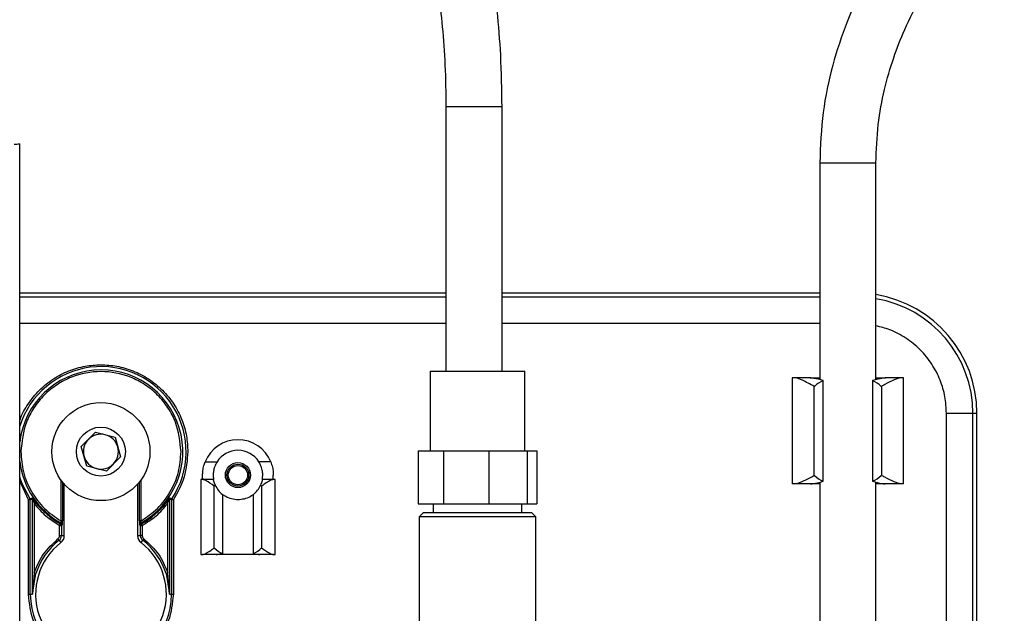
# Model space of a CAD drawing. Header units: inches. Extents: x 0.6 to 33.8, y 0 to 21.7.
# Tile 12 of 204: x 9.859 to 10.956, y 8.391 to 9.052. Entities that reach past the tile are written whole.
import ezdxf

# ---------------------------------------------------------------- set-up
doc = ezdxf.new("R2010")
doc.units = ezdxf.units.IN
doc.header["$MEASUREMENT"] = 0
doc.layers.add('FORMAT', color=7, linetype='Continuous')
doc.styles.add('SLDTEXTSTYLE3', font='TXT', dxfattribs={"width": 0.75})
doc.dimstyles.new('SLDDIMSTYLE0', dxfattribs={"dimtxt": 0.125, "dimasz": 0.13, "dimexe": 0, "dimexo": 0.0625, "dimgap": 0.03125, "dimtad": 0, "dimtih": 1, "dimtoh": 1, "dimdec": 1, "dimlfac": 4, "dimrnd": 1e-09, "dimzin": 12, "dimdsep": 46, "dimtxsty": 'SLDTEXTSTYLE3', "dimsah": 1, "dimcen": 0.09, "dimadec": 0, "dimazin": 3, "dimtfac": 1, "dimtdec": 1, "dimtofl": 0, "dimtmove": 0, "dimatfit": 3, "dimfxl": 0, "dimfrac": 2, "dimtolj": 1, "dimtzin": 12, "dimarcsym": 0})

# ---------------------------------------------------------------- blocks, each defined once
blk = doc.blocks.new('_D_1')
at = {"layer": 'FORMAT'}
for p, q in [((6.1417, 17.3401), (2.5482, 17.3401)), ((2.6732, 17.3401), (2.6732, 11.0747)), ((2.4885, 11.0493), (2.4504, 11.0493)), ((2.4504, 11.0493), (2.4504, 10.8509)), ((2.8579, 11.0493), (2.896, 11.0493)), ((2.896, 11.0493), (2.896, 10.8509)), ((2.4504, 10.8509), (2.4885, 10.8509)), ((2.896, 10.8509), (2.8579, 10.8509)), ((2.6732, 4.3985), (2.6732, 10.6639)), ((13.1545, 4.3985), (2.5482, 4.3985))]:
    blk.add_line(p, q, dxfattribs=at)
for points in [[(2.6732, 17.3401), (2.6532, 17.2101), (2.6932, 17.2101)], [(2.6732, 4.3985), (2.6932, 4.5285), (2.6532, 4.5285)]]:
    blk.add_solid(points, dxfattribs=at)
at = {"layer": 'FORMAT', "char_height": 0.125, "attachment_point": 1, "style": 'SLDTEXTSTYLE3'}
for s, insert in [('1315', (2.4885, 11.012)), ('51.8', (2.5115, 10.825))]:
    blk.add_mtext(s, dxfattribs=dict(at, insert=insert))

msp = doc.modelspace()

# ---------------------------------------------------------------- linework, layer by layer
at = {"color": 7, "linetype": 'Continuous'}
for p, q in [((10.3339, 8.955), (10.3339, 8.6605)), ((10.391, 8.955), (10.3339, 8.955)), ((10.3964, 8.955), (10.391, 8.955)), ((10.3964, 8.6605), (10.3964, 8.955)), ((9.8593, 7.3391), (9.8593, 8.914)), ((10.7502, 8.8926), (10.7502, 8.6511)), ((10.7502, 8.8926), (10.7728, 8.8926)), ((10.7728, 8.8926), (10.8127, 8.8926)), ((10.8127, 8.6511), (10.8127, 8.8926)), ((10.3339, 8.7476), (9.8593, 8.7476)), ((10.3339, 8.7431), (9.8593, 8.7431)), ((10.7502, 8.7476), (10.3964, 8.7476)), ((10.7502, 8.7431), (10.3964, 8.7431)), ((10.3339, 8.7137), (9.8593, 8.7137)), ((10.7502, 8.7137), (10.3964, 8.7137)), ((10.3164, 8.6605), (10.3164, 8.5719)), ((10.3164, 8.6605), (10.4217, 8.6605)), ((10.4217, 8.5719), (10.4217, 8.6605)), ((10.7194, 8.6531), (10.7194, 8.535)), ((10.7224, 8.6531), (10.7194, 8.6531)), ((10.7398, 8.6531), (10.7224, 8.6531)), ((10.7395, 8.6531), (10.7502, 8.6531)), ((10.8127, 8.6531), (10.8234, 8.6531)), ((10.8405, 8.6531), (10.8231, 8.6531)), ((10.8435, 8.6531), (10.8405, 8.6531)), ((10.8435, 8.535), (10.8435, 8.6531)), ((10.7441, 8.5444), (10.7441, 8.6436)), ((10.7539, 8.5379), (10.7539, 8.6502)), ((10.809, 8.6502), (10.809, 8.5379)), ((10.8188, 8.6436), (10.8188, 8.5444)), ((10.8912, 7.6393), (10.8912, 8.6137)), ((10.8912, 8.6137), (10.9207, 8.6137)), ((10.9207, 7.6393), (10.9207, 8.6137)), ((10.9207, 8.6137), (10.9252, 8.6137)), ((10.9252, 7.6393), (10.9252, 8.6137)), ((9.9279, 8.5765), (9.9437, 8.5926)), ((9.9437, 8.5926), (9.9655, 8.587)), ((9.9655, 8.587), (9.9716, 8.5653)), ((9.934, 8.5548), (9.9279, 8.5765)), ((9.9716, 8.5653), (9.9558, 8.5492)), ((10.3031, 8.5719), (10.3031, 8.5128)), ((10.3031, 8.5719), (10.3312, 8.5719)), ((10.3312, 8.5719), (10.3312, 8.5128)), ((10.3312, 8.5719), (10.3815, 8.5719)), ((10.3815, 8.5719), (10.3815, 8.5128)), ((10.3815, 8.5719), (10.4245, 8.5719)), ((10.4245, 8.5719), (10.4245, 8.5128)), ((10.4245, 8.5719), (10.435, 8.5719)), ((10.435, 8.5719), (10.435, 8.5128)), ((9.9558, 8.5492), (9.934, 8.5548)), ((10.0658, 8.5596), (10.079, 8.5596)), ((10.1388, 8.5596), (10.1256, 8.5596)), ((10.0629, 8.5405), (10.0629, 8.5448)), ((10.1417, 8.5405), (10.1417, 8.5448)), ((9.8691, 8.5174), (9.8593, 8.5383)), ((9.905, 8.5396), (9.905, 8.4938)), ((9.9069, 8.537), (9.9069, 8.4938)), ((9.9089, 8.4773), (9.9089, 8.5346)), ((9.9906, 8.5346), (9.9906, 8.4773)), ((9.9926, 8.4938), (9.9926, 8.537)), ((9.9945, 8.4938), (9.9945, 8.5396)), ((10.061, 8.5399), (10.061, 8.4562)), ((10.0628, 8.5399), (10.061, 8.5399)), ((10.0752, 8.5399), (10.0628, 8.5399)), ((10.0637, 8.5405), (10.0629, 8.5405)), ((10.076, 8.4637), (10.076, 8.5324)), ((10.1286, 8.5324), (10.1286, 8.4637)), ((10.1418, 8.5399), (10.1294, 8.5399)), ((10.1417, 8.5405), (10.1409, 8.5405)), ((10.1437, 8.5399), (10.1418, 8.5399)), ((10.1437, 8.4562), (10.1437, 8.5399)), ((10.7224, 8.535), (10.7194, 8.535)), ((10.7398, 8.535), (10.7224, 8.535)), ((10.7502, 8.535), (10.7395, 8.535)), ((10.7502, 8.537), (10.7502, 7.716)), ((10.8127, 7.7161), (10.8127, 8.537)), ((10.8234, 8.535), (10.8127, 8.535)), ((10.8405, 8.535), (10.8231, 8.535)), ((10.8435, 8.535), (10.8405, 8.535)), ((9.8731, 8.5192), (9.8708, 8.5185)), ((10.0288, 8.5185), (10.0264, 8.5192)), ((10.0851, 8.5233), (10.0851, 8.4575)), ((10.1195, 8.4575), (10.1195, 8.5233)), ((9.8691, 8.5174), (9.8708, 8.5185)), ((9.8691, 8.412), (9.8691, 8.5174)), ((9.8711, 8.5174), (9.8691, 8.5174)), ((9.8735, 8.5181), (9.8711, 8.5174)), ((9.8711, 8.412), (9.8711, 8.5174)), ((9.8735, 8.412), (9.8735, 8.5181)), ((9.8754, 8.513), (9.877, 8.5142)), ((9.8754, 8.513), (9.8754, 8.4358)), ((10.0241, 8.513), (10.0225, 8.5142)), ((10.0241, 8.4358), (10.0241, 8.513)), ((10.026, 8.5181), (10.026, 8.412)), ((10.0284, 8.5174), (10.026, 8.5181)), ((10.0284, 8.5174), (10.0284, 8.412)), ((10.0304, 8.5174), (10.0284, 8.5174)), ((10.0288, 8.5185), (10.0304, 8.5174)), ((10.0304, 8.5174), (10.0304, 8.412)), ((10.3031, 8.5128), (10.3312, 8.5128)), ((10.3198, 8.5128), (10.3198, 8.503)), ((10.3312, 8.5128), (10.3815, 8.5128)), ((10.3815, 8.5128), (10.4245, 8.5128)), ((10.4183, 8.503), (10.4183, 8.5128)), ((10.4245, 8.5128), (10.435, 8.5128)), ((10.309, 8.503), (10.3041, 8.4981)), ((10.3041, 8.4981), (10.3041, 8.375)), ((10.369, 8.4981), (10.3041, 8.4981)), ((10.309, 8.503), (10.369, 8.503)), ((10.369, 8.503), (10.4291, 8.503)), ((10.434, 8.4981), (10.369, 8.4981)), ((10.434, 8.4981), (10.4291, 8.503)), ((10.434, 8.375), (10.434, 8.4981)), ((9.9037, 8.4887), (9.9046, 8.4905)), ((9.9037, 8.4773), (9.9037, 8.4887)), ((9.9037, 8.4887), (9.9057, 8.4887)), ((9.9057, 8.4911), (9.9046, 8.4905)), ((9.9069, 8.4938), (9.905, 8.4938)), ((9.9057, 8.4887), (9.9067, 8.4894)), ((9.9057, 8.4887), (9.9057, 8.4773)), ((9.9945, 8.4938), (9.9926, 8.4938)), ((9.9928, 8.4894), (9.9939, 8.4887)), ((9.9949, 8.4905), (9.9938, 8.4911)), ((9.9939, 8.4773), (9.9939, 8.4887)), ((9.9939, 8.4887), (9.9958, 8.4887)), ((9.9949, 8.4905), (9.9958, 8.4887)), ((9.9958, 8.4887), (9.9958, 8.4773)), ((9.9037, 8.4773), (9.9057, 8.4773)), ((9.9057, 8.4773), (9.9089, 8.4773)), ((9.9906, 8.4773), (9.9939, 8.4773)), ((9.9958, 8.4773), (9.9939, 8.4773)), ((9.9031, 8.4721), (9.9019, 8.4736)), ((9.9031, 8.4721), (9.9051, 8.4695)), ((9.9944, 8.4695), (9.9964, 8.4721)), ((9.9976, 8.4736), (9.9964, 8.4721)), ((10.061, 8.4562), (10.0628, 8.4562)), ((10.0782, 8.4562), (10.0628, 8.4562)), ((10.1265, 8.4562), (10.0782, 8.4562)), ((10.1418, 8.4562), (10.1265, 8.4562)), ((10.1418, 8.4562), (10.1437, 8.4562)), ((9.8754, 8.4358), (9.8735, 8.412)), ((9.8735, 8.412), (9.8773, 8.4352)), ((9.8773, 8.4352), (9.8754, 8.4358)), ((10.0241, 8.4358), (10.0222, 8.4352)), ((10.0222, 8.4352), (10.026, 8.412)), ((10.026, 8.412), (10.0241, 8.4358)), ((9.8691, 8.412), (9.8711, 8.412)), ((9.8711, 8.412), (9.8735, 8.412)), ((10.026, 8.412), (10.0284, 8.412)), ((10.0284, 8.412), (10.0304, 8.412))]:
    msp.add_line(p, q, dxfattribs=at)
at = {"color": 7, "linetype": 'Continuous', "flags": 128}
msp.add_lwpolyline([(9.8708, 8.5185), (9.8621, 8.5349), (9.8593, 8.5426)], dxfattribs=at)
at = {"color": 7, "linetype": 'Continuous'}
for centre, radius in [((9.9497, 8.5709), 0.0546), ((9.9497, 8.5709), 0.0273), ((10.1023, 8.5448), 0.014), ((10.1023, 8.5448), 0.0122), ((10.1023, 8.5448), 0.0107)]:
    msp.add_circle(centre, radius, dxfattribs=at)
for centre, radius, start, end in [((10.7913, 8.6137), 0.1339, 0, 80.7992), ((10.7913, 8.6137), 0.1294, 0, 80.4788), ((9.9498, 8.5709), 0.0948, 326.4262, 162.6009), ((9.9498, 8.5709), 0.0911, 298.8834, 173.074), ((9.9497, 8.5709), 0.0195, 75.5489, 135.5489), ((9.9497, 8.5709), 0.0195, 15.5489, 75.5489), ((9.9497, 8.5709), 0.0195, 135.5489, 195.5489), ((9.9497, 8.5709), 0.0195, 315.5489, 15.5489), ((10.1023, 8.5448), 0.0394, 22.0243, 157.9757), ((9.9497, 8.5709), 0.0195, 195.5489, 255.5489), ((10.1023, 8.5448), 0.0276, 32.3924, 147.6076), ((9.9498, 8.5709), 0.0911, 186.926, 241.1166), ((9.9497, 8.5709), 0.0195, 255.5489, 315.5489), ((10.1023, 8.5448), 0.0276, 204.0908, 231.3178), ((10.1023, 8.5448), 0.0276, 308.6822, 335.9092), ((9.8715, 8.5181), 0.00197, 0.0489, 33.9587), ((10.028, 8.5181), 0.00197, 146.0412, 179.9511), ((9.9498, 8.5709), 0.0922, 217.9128, 240.723), ((9.9498, 8.5709), 0.0922, 299.277, 322.0872), ((9.9048, 8.4894), 0.00197, 0.0988, 61.0178), ((9.9947, 8.4894), 0.00197, 118.9822, 179.9012), ((9.8991, 8.4773), 0.00659, 307.8136, 0), ((9.8991, 8.4773), 0.00984, 307.8136, 0), ((10.0004, 8.4773), 0.00984, 180, 232.1864), ((10.0004, 8.4773), 0.00659, 180, 232.1864), ((9.9498, 8.412), 0.0728, 127.8136, 52.1864), ((9.9498, 8.412), 0.0761, 127.8136, 162.2012), ((9.9498, 8.412), 0.0761, 17.7988, 52.1864), ((9.9498, 8.412), 0.0787, 180, 0)]:
    msp.add_arc(centre, radius, start, end, dxfattribs=at)
for centre, major_axis, ratio, start_param, end_param in [((9.5462, 13.5202), (4.7112, 0), 0.979895, 4.777564, 4.778896), ((10.7672, 8.599), (0, 0.0541), 0.754213, 0.331016, 0.59985), ((10.7957, 8.599), (0, 0.0541), 0.754213, 5.683335, 5.95217), ((10.7672, 8.5891), (0, 0.0541), 0.754213, 2.541743, 2.810577), ((10.7957, 8.5891), (0, 0.0541), 0.754213, 3.472608, 3.741443), ((10.0922, 8.5104), (0, 0.0295), 0.824958, 0.666978, 0.728473), ((10.1124, 8.5104), (0, 0.0295), 0.824958, 5.554712, 5.616207), ((10.0922, 8.4858), (0, 0.0295), 0.824958, 2.413119, 2.844341), ((10.1124, 8.4858), (0, 0.0295), 0.824958, 3.438844, 3.870066)]:
    msp.add_ellipse(centre, major_axis=major_axis, ratio=ratio, start_param=start_param, end_param=end_param, dxfattribs=at)
for points, knots in [([(10.3964, 8.955), (10.3961, 8.9743), (10.3956, 9.0104), (10.3912, 9.0629), (10.3852, 9.1088), (10.3782, 9.1476), (10.3718, 9.1768), (10.366, 9.2), (10.3575, 9.2311), (10.3434, 9.2749), (10.3221, 9.3285), (10.2978, 9.3792), (10.2729, 9.4235), (10.2471, 9.4639), (10.2187, 9.5035), (10.1858, 9.5443), (10.1476, 9.5862), (10.1066, 9.6259), (10.0654, 9.6614), (10.0272, 9.6913), (9.9916, 9.7168), (9.9586, 9.7387), (9.9261, 9.7588), (9.8909, 9.7793), (9.8385, 9.8075), (9.7674, 9.8414), (9.677, 9.878), (9.5808, 9.9111), (9.4969, 9.9358), (9.4271, 9.9541), (9.3731, 9.9672), (9.3204, 9.979), (9.2728, 9.9889), (9.2358, 9.996), (9.2089, 10.001), (9.1865, 10.005), (9.1602, 10.0095), (9.1256, 10.0151), (9.0765, 10.0225), (9.0149, 10.0309), (8.9456, 10.039), (8.8791, 10.0455), (8.8183, 10.0503), (8.7635, 10.0538), (8.7147, 10.0561), (8.6769, 10.0573), (8.6486, 10.0579), (8.6309, 10.0582), (8.6204, 10.0582), (8.6166, 10.0583)], [0, 0, 0, 0, 0.022966, 0.043073, 0.063673, 0.080439, 0.093292, 0.102565, 0.111938, 0.136313, 0.165241, 0.192747, 0.216859, 0.239166, 0.263039, 0.288621, 0.316192, 0.345813, 0.371105, 0.393852, 0.414021, 0.431927, 0.448025, 0.465804, 0.48639, 0.526593, 0.567472, 0.609024, 0.651802, 0.673791, 0.696109, 0.718668, 0.738599, 0.754344, 0.763716, 0.771232, 0.781574, 0.795516, 0.813096, 0.840812, 0.869651, 0.89623, 0.920461, 0.942298, 0.961725, 0.978793, 0.987445, 0.995534, 1, 1, 1, 1]), ([(8.6056, 9.9957), (8.6129, 9.9957), (8.6484, 9.9958), (8.7107, 9.9939), (8.7804, 9.9903), (8.8342, 9.9864), (8.874, 9.9831), (8.9135, 9.9794), (8.9567, 9.9748), (9.0044, 9.9691), (9.0546, 9.9625), (9.1025, 9.9555), (9.1437, 9.9489), (9.1808, 9.9425), (9.2219, 9.9351), (9.2739, 9.925), (9.3344, 9.9121), (9.3984, 9.897), (9.4708, 9.8782), (9.5522, 9.8544), (9.643, 9.8239), (9.7344, 9.7877), (9.8096, 9.7522), (9.8664, 9.7215), (9.904, 9.6992), (9.9341, 9.68), (9.959, 9.6631), (9.9832, 9.6459), (10.0106, 9.6251), (10.0432, 9.5984), (10.0796, 9.5655), (10.1161, 9.5286), (10.1494, 9.4903), (10.1779, 9.4537), (10.2016, 9.4193), (10.2216, 9.3872), (10.2384, 9.3571), (10.2533, 9.3275), (10.2672, 9.297), (10.2807, 9.2636), (10.2924, 9.2299), (10.3028, 9.1953), (10.3119, 9.1593), (10.3196, 9.1215), (10.3258, 9.0826), (10.3302, 9.0436), (10.3333, 9.0007), (10.3337, 8.9706), (10.3339, 8.955)], [0, 0, 0, 0, 0.009033, 0.043741, 0.07677, 0.094962, 0.110119, 0.125889, 0.143708, 0.163544, 0.184948, 0.205995, 0.223112, 0.236297, 0.252442, 0.274599, 0.301607, 0.328928, 0.356183, 0.394831, 0.435288, 0.477856, 0.522441, 0.546282, 0.566596, 0.583502, 0.597076, 0.609869, 0.62673, 0.647729, 0.672802, 0.700991, 0.727452, 0.751495, 0.773137, 0.792398, 0.810014, 0.826086, 0.842903, 0.86042, 0.87937, 0.894462, 0.9116, 0.930703, 0.946291, 0.962969, 0.980807, 1, 1, 1, 1]), ([(10.8908, 9.2132), (10.8828, 9.2056), (10.8612, 9.1852), (10.8306, 9.1453), (10.8017, 9.0981), (10.7795, 9.0494), (10.7635, 9.0009), (10.7524, 8.9482), (10.751, 8.9115), (10.7502, 8.8926)], [0, 0, 0, 0, 0.09109, 0.24831, 0.417389, 0.552234, 0.694029, 0.843032, 1, 1, 1, 1]), ([(10.8127, 8.8926), (10.8132, 8.907), (10.8142, 8.9345), (10.8215, 8.9737), (10.8317, 9.009), (10.8451, 9.0434), (10.8614, 9.076), (10.8801, 9.106), (10.9004, 9.1332), (10.9191, 9.155), (10.9328, 9.1675), (10.9375, 9.1718)], [0, 0, 0, 0, 0.136549, 0.262782, 0.379375, 0.486578, 0.614939, 0.726882, 0.822786, 0.939447, 1, 1, 1, 1]), ([(10.8912, 8.6137), (10.8909, 8.6198), (10.8902, 8.6324), (10.8847, 8.651), (10.8754, 8.6689), (10.8625, 8.6849), (10.8465, 8.6978), (10.8296, 8.7069), (10.8179, 8.7098), (10.8127, 8.7111)], [0, 0, 0, 0, 0.135157, 0.278409, 0.427617, 0.579991, 0.732366, 0.881574, 1, 1, 1, 1]), ([(9.8593, 8.6048), (9.8594, 8.6054), (9.8614, 8.6122), (9.8685, 8.6243), (9.8808, 8.6399), (9.8963, 8.6524), (9.9137, 8.6614), (9.9317, 8.6666), (9.9498, 8.6682), (9.9678, 8.6666), (9.9859, 8.6614), (10.0032, 8.6524), (10.0187, 8.6398), (10.0313, 8.6244), (10.0402, 8.607), (10.0456, 8.589), (10.0462, 8.5768), (10.0465, 8.5709)], [0, 0, 0, 0, 0.006609, 0.079211, 0.153354, 0.227497, 0.3001, 0.369804, 0.435569, 0.501335, 0.571039, 0.643642, 0.717785, 0.791928, 0.86453, 0.934235, 1, 1, 1, 1]), ([(10.0389, 8.5709), (10.0377, 8.5821), (10.0359, 8.5994), (10.0248, 8.6202), (10.0133, 8.6344), (9.999, 8.646), (9.9782, 8.6568), (9.9498, 8.6622), (9.9213, 8.6568), (9.9005, 8.646), (9.8862, 8.6344), (9.8747, 8.6202), (9.8636, 8.5994), (9.8618, 8.5821), (9.8606, 8.5709)], [0, 0, 0, 0, 0.119728, 0.18418, 0.25, 0.31582, 0.380272, 0.5, 0.619728, 0.68418, 0.75, 0.81582, 0.880272, 1, 1, 1, 1]), ([(10.7441, 8.6436), (10.7394, 8.6461), (10.731, 8.6506), (10.7248, 8.653), (10.7227, 8.6531), (10.7224, 8.6531)], [0, 0, 0, 0, 0.512637, 0.922604, 1, 1, 1, 1]), ([(10.7539, 8.6502), (10.7503, 8.6511), (10.7446, 8.6527), (10.7411, 8.653), (10.7398, 8.6531)], [0, 0, 0, 0, 0.628919, 1, 1, 1, 1]), ([(10.8231, 8.6531), (10.8207, 8.6528), (10.817, 8.6523), (10.8112, 8.6507), (10.809, 8.6502)], [0, 0, 0, 0, 0.627825, 1, 1, 1, 1]), ([(10.8405, 8.6531), (10.8383, 8.6526), (10.8339, 8.6516), (10.8254, 8.6471), (10.82, 8.6443), (10.8188, 8.6436)], [0, 0, 0, 0, 0.436721, 0.870339, 1, 1, 1, 1]), ([(9.8606, 8.5709), (9.8611, 8.5633), (9.8623, 8.5477), (9.8717, 8.526), (9.8858, 8.5069), (9.8987, 8.4981), (9.905, 8.4938)], [0, 0, 0, 0, 0.245688, 0.5, 0.754312, 1, 1, 1, 1]), ([(9.9945, 8.4938), (10.0008, 8.4981), (10.0137, 8.5069), (10.0278, 8.526), (10.0372, 8.5477), (10.0384, 8.5633), (10.0389, 8.5709)], [0, 0, 0, 0, 0.245688, 0.5, 0.754312, 1, 1, 1, 1]), ([(10.0629, 8.5448), (10.063, 8.5463), (10.0631, 8.5494), (10.0641, 8.5548), (10.0653, 8.5582), (10.0658, 8.5596)], [0, 0, 0, 0, 0.366058, 0.732583, 1, 1, 1, 1]), ([(10.079, 8.5596), (10.0781, 8.5579), (10.0762, 8.5544), (10.0749, 8.5491), (10.0747, 8.5445), (10.075, 8.5412), (10.0752, 8.54), (10.0752, 8.5399), (10.0752, 8.5399)], [0, 0, 0, 0, 0.185645, 0.371798, 0.550215, 0.740359, 0.946891, 1, 1, 1, 1]), ([(10.1294, 8.5399), (10.1295, 8.5401), (10.1296, 8.5406), (10.13, 8.5439), (10.1298, 8.5488), (10.1284, 8.5544), (10.1265, 8.5579), (10.1256, 8.5596)], [0, 0, 0, 0, 0.208689, 0.417297, 0.626214, 0.819373, 1, 1, 1, 1]), ([(10.1388, 8.5596), (10.1395, 8.5576), (10.1409, 8.5537), (10.1416, 8.5485), (10.1417, 8.5459), (10.1417, 8.5448)], [0, 0, 0, 0, 0.3657825, 0.7321102, 1, 1, 1, 1]), ([(10.7224, 8.535), (10.7246, 8.5355), (10.729, 8.5364), (10.7375, 8.541), (10.7429, 8.5438), (10.7441, 8.5444)], [0, 0, 0, 0, 0.436721, 0.870339, 1, 1, 1, 1]), ([(10.8405, 8.535), (10.8383, 8.5355), (10.8339, 8.5364), (10.8254, 8.541), (10.82, 8.5438), (10.8188, 8.5444)], [0, 0, 0, 0, 0.436721, 0.870339, 1, 1, 1, 1]), ([(10.076, 8.5324), (10.0727, 8.5348), (10.0672, 8.5388), (10.0641, 8.5396), (10.0628, 8.5399)], [0, 0, 0, 0, 0.593971, 1, 1, 1, 1]), ([(10.0772, 8.5336), (10.0766, 8.5352), (10.0753, 8.5385), (10.0752, 8.5398), (10.0752, 8.5399), (10.0752, 8.5399)], [0, 0, 0, 0, 0.459877, 0.918266, 1, 1, 1, 1]), ([(10.1294, 8.5399), (10.1294, 8.5396), (10.1294, 8.5391), (10.1281, 8.5354), (10.1275, 8.5336)], [0, 0, 0, 0, 0.482865, 1, 1, 1, 1]), ([(10.1418, 8.5399), (10.1406, 8.5396), (10.1381, 8.539), (10.1331, 8.5357), (10.1298, 8.5333), (10.1286, 8.5324)], [0, 0, 0, 0, 0.395439, 0.788149, 1, 1, 1, 1]), ([(10.7398, 8.535), (10.7422, 8.5353), (10.7459, 8.5358), (10.7517, 8.5373), (10.7539, 8.5379)], [0, 0, 0, 0, 0.627825, 1, 1, 1, 1]), ([(10.809, 8.5379), (10.8126, 8.5369), (10.8183, 8.5354), (10.8218, 8.5351), (10.8231, 8.535)], [0, 0, 0, 0, 0.628919, 1, 1, 1, 1]), ([(9.877, 8.5142), (9.8766, 8.5148), (9.8758, 8.5158), (9.8746, 8.5173), (9.8738, 8.5185), (9.8733, 8.519), (9.8732, 8.5192), (9.8731, 8.5192), (9.8731, 8.5192)], [0, 0, 0, 0, 0.2568943, 0.4990913, 0.7483751, 0.8799466, 0.9403236, 1, 1, 1, 1]), ([(10.0264, 8.5192), (10.0264, 8.5192), (10.0263, 8.5192), (10.0262, 8.519), (10.0258, 8.5185), (10.0249, 8.5173), (10.0238, 8.5158), (10.0229, 8.5148), (10.0225, 8.5142)], [0, 0, 0, 0, 0.05968, 0.120061, 0.251645, 0.501436, 0.743399, 1, 1, 1, 1]), ([(10.1185, 8.5228), (10.1181, 8.5224), (10.1162, 8.5205), (10.1111, 8.5185), (10.1058, 8.5174), (10.1005, 8.5172), (10.0951, 8.518), (10.0894, 8.5201), (10.087, 8.5222), (10.0861, 8.5229)], [0, 0, 0, 0, 0.053762, 0.269269, 0.451143, 0.49863, 0.693159, 0.886782, 1, 1, 1, 1]), ([(9.8735, 8.5181), (9.8735, 8.5181), (9.8735, 8.5181), (9.8735, 8.518), (9.8736, 8.5178), (9.8739, 8.517), (9.8745, 8.5154), (9.8751, 8.514), (9.8754, 8.513)], [0, 0, 0, 0, 0.02279, 0.046694, 0.101048, 0.250402, 0.500412, 1, 1, 1, 1]), ([(10.0241, 8.513), (10.0244, 8.514), (10.025, 8.5154), (10.0256, 8.517), (10.0259, 8.5178), (10.026, 8.518), (10.026, 8.5181), (10.026, 8.5181), (10.026, 8.5181)], [0, 0, 0, 0, 0.499252, 0.749578, 0.898937, 0.953296, 0.977205, 1, 1, 1, 1]), ([(9.9046, 8.4905), (9.9048, 8.4903), (9.9051, 8.4901), (9.9054, 8.4897), (9.9056, 8.4893), (9.9056, 8.4889), (9.9057, 8.4887)], [0, 0, 0, 0, 0.292765, 0.499936, 0.754394, 1, 1, 1, 1]), ([(9.905, 8.4938), (9.9051, 8.4935), (9.9053, 8.4929), (9.9055, 8.4922), (9.9056, 8.4917), (9.9057, 8.4914), (9.9058, 8.4912), (9.9057, 8.4911), (9.9057, 8.4911)], [0, 0, 0, 0, 0.281436, 0.49827, 0.642317, 0.771324, 0.888922, 1, 1, 1, 1]), ([(9.9067, 8.4894), (9.9068, 8.4894), (9.9068, 8.4895), (9.9068, 8.4898), (9.9069, 8.4902), (9.9069, 8.491), (9.9069, 8.4922), (9.9069, 8.4932), (9.9069, 8.4938)], [0, 0, 0, 0, 0.1260928, 0.2505364, 0.376814, 0.5011839, 0.7448086, 1, 1, 1, 1]), ([(9.9926, 8.4938), (9.9926, 8.4933), (9.9926, 8.4922), (9.9926, 8.491), (9.9926, 8.4902), (9.9927, 8.4898), (9.9927, 8.4895), (9.9927, 8.4894), (9.9928, 8.4894)], [0, 0, 0, 0, 0.252956, 0.499711, 0.626532, 0.749862, 0.875655, 1, 1, 1, 1]), ([(9.9938, 8.4911), (9.9938, 8.4911), (9.9938, 8.4912), (9.9938, 8.4914), (9.9939, 8.4917), (9.994, 8.4922), (9.9942, 8.4929), (9.9944, 8.4935), (9.9945, 8.4938)], [0, 0, 0, 0, 0.110733, 0.227927, 0.35643, 0.499849, 0.717378, 1, 1, 1, 1]), ([(9.9939, 8.4887), (9.9939, 8.4889), (9.9939, 8.4893), (9.9941, 8.4897), (9.9944, 8.4901), (9.9947, 8.4903), (9.9949, 8.4905)], [0, 0, 0, 0, 0.245606, 0.500064, 0.70728, 1, 1, 1, 1]), ([(9.9019, 8.4736), (9.9022, 8.4739), (9.9027, 8.4743), (9.9032, 8.4752), (9.9036, 8.4762), (9.9037, 8.4769), (9.9037, 8.4773)], [0, 0, 0, 0, 0.250658, 0.499961, 0.747822, 1, 1, 1, 1]), ([(9.9958, 8.4773), (9.9958, 8.4769), (9.9959, 8.4762), (9.9963, 8.4752), (9.9968, 8.4743), (9.9973, 8.4739), (9.9976, 8.4736)], [0, 0, 0, 0, 0.250658, 0.499961, 0.747822, 1, 1, 1, 1]), ([(10.0628, 8.4562), (10.0641, 8.4566), (10.0665, 8.4572), (10.0715, 8.4605), (10.0748, 8.4629), (10.076, 8.4637)], [0, 0, 0, 0, 0.395439, 0.788149, 1, 1, 1, 1]), ([(10.0782, 8.4562), (10.0796, 8.4564), (10.0816, 8.4566), (10.0844, 8.4574), (10.0851, 8.4575)], [0, 0, 0, 0, 0.742905, 1, 1, 1, 1]), ([(10.1195, 8.4575), (10.1215, 8.457), (10.1242, 8.4564), (10.126, 8.4563), (10.1265, 8.4562)], [0, 0, 0, 0, 0.74316, 1, 1, 1, 1]), ([(10.1286, 8.4637), (10.1319, 8.4614), (10.1375, 8.4573), (10.1405, 8.4566), (10.1418, 8.4562)], [0, 0, 0, 0, 0.593971, 1, 1, 1, 1]), ([(10.0304, 8.412), (10.0293, 8.4018), (10.0277, 8.3862), (10.0176, 8.3674), (10.0072, 8.3545), (9.9943, 8.3441), (9.9755, 8.3343), (9.9498, 8.3294), (9.924, 8.3343), (9.9052, 8.3441), (9.8923, 8.3545), (9.8819, 8.3674), (9.8719, 8.3862), (9.8702, 8.4018), (9.8691, 8.412)], [0, 0, 0, 0, 0.119728, 0.18418, 0.25, 0.31582, 0.380272, 0.5, 0.619728, 0.68418, 0.75, 0.81582, 0.880272, 1, 1, 1, 1])]:
    msp.add_open_spline(points, degree=3, knots=knots, dxfattribs=at)
for points in [[(10.0465, 8.5709), (10.0458, 8.5614), (10.0444, 8.5424), (10.0351, 8.5257), (10.0304, 8.5174)], [(9.8711, 8.5174), (9.8711, 8.5176), (9.871, 8.518), (9.8709, 8.5183), (9.8708, 8.5185)], [(9.8754, 8.513), (9.8795, 8.5083), (9.8877, 8.4988), (9.8984, 8.4921), (9.9037, 8.4887)], [(9.9958, 8.4887), (10.0011, 8.4921), (10.0118, 8.4988), (10.02, 8.5083), (10.0241, 8.513)], [(10.0288, 8.5185), (10.0287, 8.5183), (10.0285, 8.518), (10.0284, 8.5176), (10.0284, 8.5174)], [(9.8754, 8.4358), (9.8784, 8.4431), (9.8844, 8.4577), (9.8961, 8.4683), (9.9019, 8.4736)], [(9.9976, 8.4736), (10.0034, 8.4683), (10.0151, 8.4577), (10.0211, 8.4431), (10.0241, 8.4358)]]:
    msp.add_open_spline(points, degree=3, dxfattribs=at)

# ---------------------------------------------------------------- dimensions: what is measured, and where the dimension line sits
at = {"layer": 'FORMAT'}
dim = msp.add_linear_dim(base=(2.6732, 17.3401), p1=(13.2045, 4.3985), p2=(6.1917, 17.3401), angle=90, dimstyle='SLDDIMSTYLE0', dxfattribs=at)
dim.commit()
dim.dimension.update_dxf_attribs({"geometry": '_D_1', "text_midpoint": (2.6732, 10.8693), "dimtype": 160})

doc.saveas('drawing.dxf')
